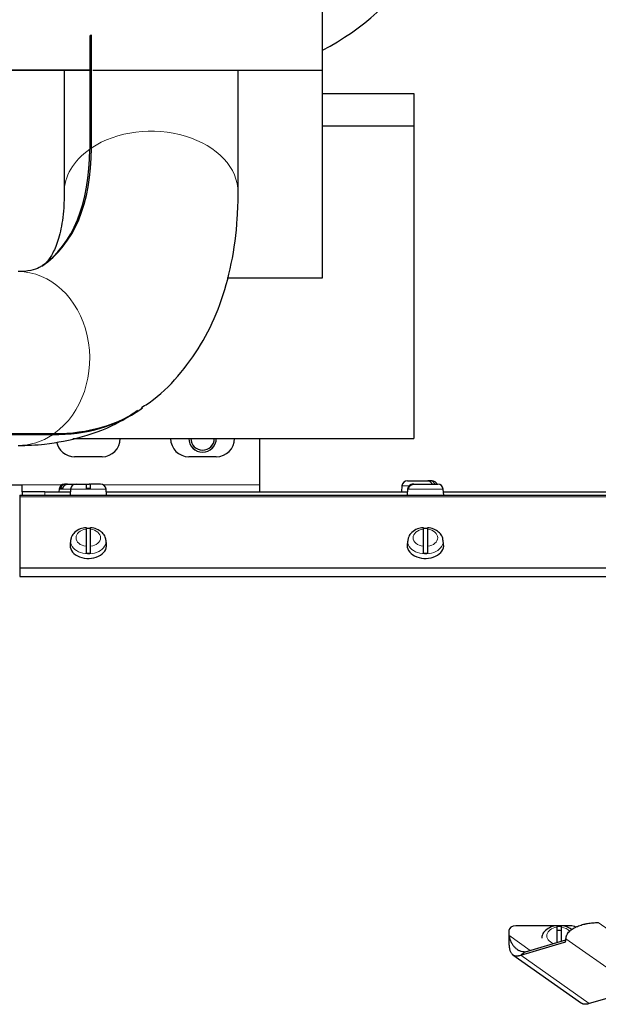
# Model space of a CAD drawing. Header units: millimetres. Extents: x 0 to 29700, y -16 to 21000.
# Tile 66 of 256: x 7284 to 7538, y 10130 to 10561. Entities that reach past the tile are written whole.
import ezdxf

# ---------------------------------------------------------------- set-up
doc = ezdxf.new("R2010")
doc.units = ezdxf.units.MM
doc.layers.add('1', color=7, linetype='Continuous', true_color=0xffffff)

msp = doc.modelspace()

# ---------------------------------------------------------------- linework, layer by layer
at = {"layer": '1', "color": 2, "linetype": 'Continuous', "lineweight": 25}
for p, q in [((7417.013, 10538.497), (7417.013, 10581.984)), ((7315.837, 10553.002), (7315.12, 10553.523)), ((7315.12, 10553.523), (7315.12, 10503.963)), ((7315.837, 10504.457), (7315.837, 10554.016)), ((7315.838, 10538.497), (7267.013, 10538.497)), ((7267.013, 10538.497), (7315.838, 10538.497)), ((7303.963, 10538.496), (7303.963, 10484.93)), ((7316.516, 10538.497), (7417.013, 10538.497)), ((7380.063, 10484.93), (7380.063, 10538.496)), ((7417.013, 10447.634), (7417.013, 10538.497)), ((7417.012, 10528.292), (7457.013, 10528.292)), ((7457.013, 10528.292), (7457.013, 10514.15)), ((7417.012, 10514.15), (7457.013, 10514.15)), ((7457.013, 10514.15), (7457.013, 10377.292)), ((7375.332, 10447.634), (7417.013, 10447.634)), ((7298.878, 10378.947), (7261.82, 10378.947)), ((7262.537, 10379.44), (7299.595, 10379.44)), ((7307.734, 10377.292), (7457.013, 10377.292)), ((7389.513, 10356.967), (7389.513, 10377.292)), ((7320.513, 10369.292), (7308.513, 10369.292)), ((7370.513, 10369.292), (7358.513, 10369.292)), ((7272.056, 10356.967), (7285.513, 10356.967)), ((7285.513, 10353.967), (7285.513, 10356.967)), ((7301.742, 10355.076), (7301.645, 10353.967)), ((7303.366, 10355.367), (7302.37, 10355.367)), ((7304.43, 10357.267), (7304.133, 10357.267)), ((7305.427, 10357.267), (7304.43, 10357.267)), ((7305.426, 10357.267), (7309.133, 10357.267)), ((7306.742, 10355.076), (7306.513, 10352.467)), ((7309.133, 10357.267), (7313.513, 10357.267)), ((7313.513, 10357.267), (7314.894, 10357.267)), ((7315.513, 10355.367), (7313.513, 10355.367)), ((7319.894, 10357.267), (7315.513, 10357.267)), ((7322.513, 10352.467), (7322.285, 10355.076)), ((7389.513, 10353.967), (7389.513, 10356.967)), ((7451.742, 10356.576), (7451.513, 10353.967)), ((7454.242, 10355.076), (7454.013, 10352.467)), ((7454.133, 10358.767), (7463.098, 10358.767)), ((7454.664, 10355.367), (7454.297, 10355.367)), ((7457, 10357.267), (7456.633, 10357.267)), ((7457, 10357.267), (7467.394, 10357.267)), ((7464.316, 10358.767), (7463.098, 10358.767)), ((7464.894, 10358.767), (7464.316, 10358.767)), ((7470.013, 10352.467), (7469.785, 10355.076)), ((7284.498, 10350.967), (7284.522, 10350.967)), ((7284.513, 10352.467), (7284.513, 10351.735)), ((7284.513, 10352.467), (7934.513, 10352.467)), ((7284.513, 10351.735), (7284.513, 10320.724)), ((7295.513, 10353.967), (7285.513, 10353.967)), ((7285.513, 10353.967), (7285.513, 10352.467)), ((7295.513, 10353.967), (7306.651, 10353.967)), ((7322.39, 10353.967), (7454.152, 10353.967)), ((7469.891, 10353.967), (7601.654, 10353.967)), ((7284.498, 10350.467), (7284.522, 10350.467)), ((7284.522, 10350.467), (7284.498, 10350.467)), ((7284.522, 10349.967), (7284.498, 10349.967)), ((7284.522, 10346.284), (7284.498, 10346.284)), ((7313.513, 10337.572), (7313.513, 10330.095)), ((7315.513, 10330.095), (7315.513, 10337.572)), ((7461.013, 10337.572), (7461.013, 10330.095)), ((7463.013, 10330.095), (7463.013, 10337.572)), ((7306.544, 10330.934), (7306.513, 10330.439)), ((7306.771, 10332.765), (7306.544, 10330.934)), ((7322.483, 10330.934), (7322.255, 10332.765)), ((7454.044, 10330.934), (7454.013, 10330.439)), ((7454.271, 10332.765), (7454.044, 10330.934)), ((7469.983, 10330.934), (7469.755, 10332.765)), ((7284.513, 10320.724), (7284.513, 10320.563)), ((7284.513, 10320.563), (7284.513, 10316.817)), ((7284.513, 10316.817), (7934.513, 10316.817)), ((7498.513, 10161.819), (7498.513, 10159.798)), ((7519.437, 10163.941), (7501.513, 10163.941)), ((7521.513, 10163.941), (7519.513, 10163.941)), ((7519.513, 10163.295), (7519.513, 10156.592)), ((7521.513, 10157.178), (7521.513, 10163.295)), ((7525.513, 10163.941), (7522.186, 10163.941)), ((7503.699, 10151.081), (7522.892, 10156.703)), ((7505.82, 10152.581), (7523.513, 10157.763)), ((7523.513, 10157.763), (7523.513, 10158.284)), ((7500.259, 10151.266), (7530.255, 10130.056)), ((7552.892, 10135.49), (7533.699, 10129.868))]:
    msp.add_line(p, q, dxfattribs=at)
at = {"layer": '1', "color": 4, "linetype": 'Continuous', "lineweight": 13}
for p, q in [((7285.513, 10356.967), (7302.971, 10356.967)), ((7301.742, 10355.076), (7302.774, 10355.076)), ((7302.774, 10355.076), (7306.742, 10355.076)), ((7322.285, 10355.076), (7306.742, 10355.076)), ((7321.057, 10356.967), (7389.513, 10356.967)), ((7454.948, 10356.576), (7451.742, 10356.576)), ((7469.785, 10355.076), (7454.242, 10355.076)), ((7284.513, 10351.735), (7934.513, 10351.735)), ((7295.513, 10352.467), (7295.513, 10353.967)), ((7284.522, 10349.389), (7284.498, 10349.389)), ((7322.285, 10332.284), (7322.254, 10332.777)), ((7469.785, 10332.284), (7469.754, 10332.777)), ((7284.513, 10320.724), (7934.513, 10320.724)), ((7284.513, 10320.563), (7934.513, 10320.563)), ((7537.655, 10165.355), (7567.655, 10144.142)), ((7507.871, 10153.182), (7498.513, 10159.798)), ((7522.892, 10156.703), (7523.306, 10156.996)), ((7553.513, 10137.07), (7523.513, 10158.284)), ((7503.699, 10151.081), (7533.699, 10129.868))]:
    msp.add_line(p, q, dxfattribs=at)
at = {"layer": '1', "color": 2, "linetype": 'Continuous', "lineweight": 25}
for centre, radius, start, end in [((7320.513, 10377.292), 8, 270, 0), ((7358.513, 10377.292), 8, 180, 270), ((7364.513, 10377.292), 6, 180, 0), ((7364.513, 10377.292), 5.125, 180, 0), ((7370.513, 10377.292), 8, 270, 0), ((7308.513, 10377.292), 8, 190.02094, 270), ((7304.133, 10354.867), 2.4, 90, 175), ((7309.133, 10354.867), 2.4, 90, 175), ((7314.894, 10354.867), 2.4, 74.93508, 90), ((7319.894, 10354.867), 2.4, 5, 90), ((7454.133, 10356.367), 2.4, 90, 175), ((7456.633, 10354.867), 2.4, 90, 175), ((7464.894, 10356.367), 2.4, 21.83664, 90), ((7467.394, 10354.867), 2.4, 5, 90)]:
    msp.add_arc(centre, radius, start, end, dxfattribs=at)
at = {"layer": '1', "color": 4, "linetype": 'Continuous', "lineweight": 13}
msp.add_arc((7364.513, 10377.292), 6, 180.00047, 345, dxfattribs=at)
at = {"layer": '1', "color": 2, "linetype": 'Continuous', "lineweight": 25}
for centre, major_axis, ratio, start_param, end_param in [((7342.013, 10617.97), (-125, 0), 0.7071068, 2.2142338, 2.7488936), ((7342.013, 10534.489), (38.05, 0), 0.7071068, 2.3294573, 2.3557393), ((7202.169, 10586.033), (-91.809, 133.417), 0.4931559, 3.1454159, 3.7634093), ((7202.886, 10586.527), (91.809, -133.417), 0.4931559, 6.2764512, 6.905002), ((7202.169, 10586.033), (134.945, -196.102), 0.4931559, 5.9560223, 6.2869048), ((7202.886, 10586.527), (-134.945, 196.102), 0.4931559, 2.8144296, 3.1450156), ((7314.513, 10332.49), (7.728, 0), 0.7071068, 1.4410362, 1.7005564), ((7462.013, 10332.49), (7.728, 0), 0.7071068, 1.4410362, 1.7005564), ((7314.513, 10330.439), (-8, 0), 0.7071068, 0, 3.2291645), ((7462.013, 10330.439), (-8, 0), 0.7071068, 0, 3.2291645), ((7314.513, 10332.49), (7.728, 0), 0.7071068, 4.5826289, 4.8421491), ((7462.013, 10332.49), (7.728, 0), 0.7071068, 4.5826289, 4.8421491), ((7501.513, 10161.819), (-3, 0), 0.7071068, 4.712389, 6.2831853), ((7520.513, 10158.213), (7.728, 0), 0.7071068, 1.4410362, 1.7005564), ((7520.513, 10158.284), (-5, 0), 0.7071068, 4.5109344, 4.9137454), ((7525.513, 10161.819), (-3, 0), 0.7071068, 3.9029625, 4.712389), ((7521.392, 10159.263), (-1.732, 2.449), 0.5, 2.9716742, 3.7570724)]:
    msp.add_ellipse(centre, major_axis=major_axis, ratio=ratio, start_param=start_param, end_param=end_param, dxfattribs=at)
at = {"layer": '1', "color": 4, "linetype": 'Continuous', "lineweight": 13}
for centre, major_axis, ratio, start_param, end_param in [((7342.013, 10484.93), (38.05, 0), 0.7071068, 0.0002271, 2.3294573), ((7342.013, 10484.93), (38.05, 0), 0.7071068, 2.3557393, 3.1431827), ((7283.78, 10412.292), (0, -38.05), 0.8237974, 0.5288547, 3.1415782), ((7283.78, 10412.292), (0, -38.05), 0.8237974, 6.2831708, 6.7857581), ((7314.513, 10333.833), (-5.381, 0), 0.7071068, 4.8993196, 7.667051), ((7314.513, 10333.833), (-5.381, 0), 0.7071068, 1.757727, 4.5254583), ((7462.013, 10333.833), (-5.381, 0), 0.7071068, 4.8993196, 7.667051), ((7462.013, 10333.833), (-5.381, 0), 0.7071068, 1.757727, 4.5254583), ((7314.513, 10332.284), (7.772, 0), 0.7071068, 3.0363493, 6.2831853), ((7462.013, 10332.284), (7.772, 0), 0.7071068, 3.0363493, 6.2831853), ((7520.513, 10159.556), (-5.381, 0), 0.7071068, 4.8993196, 7.3818017), ((7520.513, 10159.556), (-5.381, 0), 0.7071068, 3.6824679, 4.5254583)]:
    msp.add_ellipse(centre, major_axis=major_axis, ratio=ratio, start_param=start_param, end_param=end_param, dxfattribs=at)
at = {"layer": '1', "color": 2, "linetype": 'Continuous', "lineweight": 25}
for points, knots in [([(7303.963, 10484.93), (7303.954, 10482.578), (7303.751, 10476.278), (7302.44, 10467.522), (7300.013, 10460.103), (7297.24, 10455.53), (7295.715, 10453.718), (7294.53, 10453.083), (7294.3, 10452.98)], [0, 0, 0, 0, 0.1100934, 0.3125312, 0.5150267, 0.7219677, 0.9466734, 1, 1, 1, 1]), ([(7337.747, 10390.85), (7339.574, 10391.921), (7346.056, 10396.146), (7355.406, 10405.959), (7365.221, 10419.968), (7372.564, 10436.031), (7377.581, 10453.965), (7379.723, 10470.532), (7380.068, 10481.149), (7380.063, 10484.93)], [0, 0, 0, 0, 0.0603012, 0.2219887, 0.3834795, 0.548747, 0.7210574, 0.9019913, 1, 1, 1, 1]), ([(7294.082, 10452.862), (7293.523, 10452.299), (7291.687, 10451.367), (7288.04, 10450.486), (7284.844, 10450.356), (7283.78, 10450.342)], [0, 0, 0, 0, 0.409895, 0.8186368, 1, 1, 1, 1]), ([(7283.78, 10374.242), (7287.693, 10374.232), (7297.204, 10374.737), (7312.414, 10377.761), (7326.182, 10382.941), (7333.614, 10387.893), (7335.985, 10389.688)], [0, 0, 0, 0, 0.2088768, 0.5130277, 0.8394231, 1, 1, 1, 1]), ([(7304.43, 10357.267), (7304.31, 10357.267), (7304.192, 10357.255), (7303.959, 10357.21), (7303.844, 10357.177), (7303.674, 10357.109), (7303.618, 10357.083), (7303.51, 10357.028), (7303.456, 10356.997), (7303.301, 10356.899), (7303.202, 10356.823), (7303.085, 10356.716), (7303.062, 10356.693), (7303.017, 10356.648), (7302.95, 10356.579), (7302.889, 10356.506), (7302.771, 10356.353), (7302.699, 10356.243), (7302.62, 10356.097), (7302.605, 10356.067), (7302.576, 10356.007), (7302.533, 10355.916), (7302.497, 10355.823), (7302.43, 10355.633), (7302.395, 10355.502), (7302.37, 10355.367)], [0, 0, 0, 0, 0.125, 0.125, 0.25, 0.25, 0.3125, 0.3125, 0.375, 0.375, 0.5, 0.5, 0.53125, 0.53125, 0.5625, 0.625, 0.625, 0.75, 0.75, 0.78125, 0.78125, 0.8125, 0.875, 0.875, 1, 1, 1, 1]), ([(7303.366, 10355.367), (7303.391, 10355.502), (7303.426, 10355.633), (7303.493, 10355.823), (7303.517, 10355.885), (7303.558, 10355.977), (7303.572, 10356.007), (7303.601, 10356.067), (7303.616, 10356.097), (7303.695, 10356.244), (7303.767, 10356.353), (7303.885, 10356.506), (7303.926, 10356.555), (7303.991, 10356.626), (7304.013, 10356.649), (7304.058, 10356.694), (7304.081, 10356.716), (7304.198, 10356.823), (7304.297, 10356.899), (7304.453, 10356.998), (7304.506, 10357.028), (7304.588, 10357.07), (7304.615, 10357.083), (7304.671, 10357.108), (7304.699, 10357.12), (7304.84, 10357.177), (7304.955, 10357.21), (7305.188, 10357.255), (7305.306, 10357.267), (7305.426, 10357.267)], [0, 0, 0, 0, 0.125, 0.125, 0.1875, 0.1875, 0.21875, 0.21875, 0.25, 0.25, 0.375, 0.375, 0.4375, 0.4375, 0.46875, 0.46875, 0.5, 0.5, 0.625, 0.625, 0.6875, 0.6875, 0.71875, 0.71875, 0.75, 0.75, 0.875, 0.875, 1, 1, 1, 1]), ([(7313.513, 10357.267), (7313.513, 10357.265), (7313.513, 10357.254), (7313.513, 10357.21), (7313.513, 10357.177), (7313.513, 10357.109), (7313.513, 10357.083), (7313.513, 10357.028), (7313.513, 10356.997), (7313.513, 10356.899), (7313.513, 10356.823), (7313.513, 10356.716), (7313.513, 10356.693), (7313.513, 10356.648), (7313.513, 10356.579), (7313.513, 10356.506), (7313.513, 10356.353), (7313.513, 10356.243), (7313.513, 10356.097), (7313.513, 10356.067), (7313.513, 10356.007), (7313.513, 10355.977), (7313.513, 10355.885), (7313.513, 10355.823), (7313.513, 10355.633), (7313.513, 10355.502), (7313.513, 10355.367)], [0, 0, 0, 0, 0.1175171, 0.1175171, 0.2435861, 0.2435861, 0.3066206, 0.3066206, 0.3696551, 0.3696551, 0.4957241, 0.4957241, 0.5272413, 0.5272413, 0.5587586, 0.6217931, 0.6217931, 0.747862, 0.747862, 0.7793793, 0.7793793, 0.8108965, 0.8108965, 0.873931, 0.873931, 1, 1, 1, 1]), ([(7315.513, 10355.367), (7315.513, 10355.502), (7315.513, 10355.633), (7315.513, 10355.823), (7315.513, 10355.885), (7315.513, 10355.977), (7315.513, 10356.007), (7315.513, 10356.067), (7315.513, 10356.097), (7315.513, 10356.244), (7315.513, 10356.353), (7315.513, 10356.506), (7315.513, 10356.555), (7315.513, 10356.626), (7315.513, 10356.649), (7315.513, 10356.694), (7315.513, 10356.716), (7315.513, 10356.823), (7315.513, 10356.899), (7315.513, 10356.998), (7315.513, 10357.028), (7315.513, 10357.07), (7315.513, 10357.083), (7315.513, 10357.108), (7315.513, 10357.12), (7315.513, 10357.177), (7315.513, 10357.21), (7315.513, 10357.255), (7315.513, 10357.267), (7315.513, 10357.267)], [0, 0, 0, 0, 0.1254834, 0.1254834, 0.1882251, 0.1882251, 0.2195959, 0.2195959, 0.2509668, 0.2509668, 0.3764502, 0.3764502, 0.4391919, 0.4391919, 0.4705627, 0.4705627, 0.5019335, 0.5019335, 0.6274169, 0.6274169, 0.6901586, 0.6901586, 0.7215295, 0.7215295, 0.7529003, 0.7529003, 0.8783837, 0.8783837, 1, 1, 1, 1]), ([(7456.633, 10357.267), (7456.496, 10357.267), (7456.362, 10357.255), (7456.098, 10357.21), (7455.967, 10357.177), (7455.775, 10357.109), (7455.712, 10357.083), (7455.589, 10357.028), (7455.528, 10356.997), (7455.352, 10356.899), (7455.24, 10356.823), (7455.107, 10356.716), (7455.081, 10356.693), (7455.03, 10356.648), (7454.955, 10356.579), (7454.885, 10356.506), (7454.751, 10356.353), (7454.67, 10356.243), (7454.58, 10356.097), (7454.563, 10356.067), (7454.53, 10356.007), (7454.514, 10355.977), (7454.468, 10355.885), (7454.44, 10355.823), (7454.365, 10355.633), (7454.325, 10355.502), (7454.297, 10355.367)], [0, 0, 0, 0, 0.125, 0.125, 0.25, 0.25, 0.3125, 0.3125, 0.375, 0.375, 0.5, 0.5, 0.53125, 0.53125, 0.5625, 0.625, 0.625, 0.75, 0.75, 0.78125, 0.78125, 0.8125, 0.8125, 0.875, 0.875, 1, 1, 1, 1]), ([(7454.664, 10355.367), (7454.693, 10355.502), (7454.732, 10355.633), (7454.808, 10355.823), (7454.836, 10355.885), (7454.881, 10355.977), (7454.897, 10356.007), (7454.931, 10356.067), (7454.948, 10356.097), (7455.038, 10356.244), (7455.118, 10356.353), (7455.252, 10356.506), (7455.299, 10356.555), (7455.372, 10356.626), (7455.398, 10356.649), (7455.449, 10356.694), (7455.475, 10356.716), (7455.608, 10356.823), (7455.72, 10356.899), (7455.896, 10356.998), (7455.956, 10357.028), (7456.049, 10357.07), (7456.08, 10357.083), (7456.143, 10357.108), (7456.175, 10357.12), (7456.335, 10357.177), (7456.466, 10357.21), (7456.73, 10357.255), (7456.864, 10357.267), (7457, 10357.267)], [0, 0, 0, 0, 0.125, 0.125, 0.1875, 0.1875, 0.21875, 0.21875, 0.25, 0.25, 0.375, 0.375, 0.4375, 0.4375, 0.46875, 0.46875, 0.5, 0.5, 0.625, 0.625, 0.6875, 0.6875, 0.71875, 0.71875, 0.75, 0.75, 0.875, 0.875, 1, 1, 1, 1]), ([(7463.098, 10358.767), (7463.208, 10358.767), (7463.316, 10358.755), (7463.53, 10358.71), (7463.635, 10358.677), (7463.79, 10358.609), (7463.841, 10358.583), (7463.94, 10358.528), (7463.989, 10358.497), (7464.131, 10358.399), (7464.222, 10358.323), (7464.329, 10358.216), (7464.35, 10358.193), (7464.391, 10358.148), (7464.452, 10358.079), (7464.508, 10358.006), (7464.616, 10357.853), (7464.681, 10357.743), (7464.754, 10357.597), (7464.768, 10357.567), (7464.795, 10357.507), (7464.83, 10357.423), (7464.862, 10357.336), (7464.88, 10357.28)], [0, 0, 0, 0, 0.1439703, 0.1439703, 0.2879407, 0.2879407, 0.3599259, 0.3599259, 0.431911, 0.431911, 0.5758814, 0.5758814, 0.611874, 0.611874, 0.6478665, 0.7198517, 0.7198517, 0.8638221, 0.8638221, 0.8998146, 0.8998146, 0.9358072, 1, 1, 1, 1]), ([(7466.098, 10357.28), (7466.08, 10357.336), (7466.06, 10357.392), (7466.025, 10357.477), (7466.013, 10357.507), (7465.986, 10357.567), (7465.972, 10357.597), (7465.899, 10357.744), (7465.834, 10357.853), (7465.726, 10358.006), (7465.688, 10358.055), (7465.629, 10358.126), (7465.609, 10358.149), (7465.568, 10358.194), (7465.547, 10358.216), (7465.439, 10358.323), (7465.349, 10358.399), (7465.207, 10358.498), (7465.158, 10358.528), (7465.083, 10358.57), (7465.058, 10358.583), (7465.007, 10358.608), (7464.981, 10358.62), (7464.852, 10358.677), (7464.747, 10358.71), (7464.534, 10358.755), (7464.426, 10358.767), (7464.316, 10358.767)], [0, 0, 0, 0, 0.0642938, 0.0642938, 0.1002825, 0.1002825, 0.1362712, 0.1362712, 0.280226, 0.280226, 0.3522034, 0.3522034, 0.3881921, 0.3881921, 0.4241808, 0.4241808, 0.5681356, 0.5681356, 0.640113, 0.640113, 0.6761017, 0.6761017, 0.7120904, 0.7120904, 0.8560452, 0.8560452, 1, 1, 1, 1]), ([(7313.52, 10338.236), (7312.618, 10338.169), (7310.791, 10337.779), (7308.534, 10336.359), (7307.167, 10334.553), (7306.914, 10333.353), (7306.879, 10332.861)], [0, 0, 0, 0, 0.2624109, 0.5775265, 0.83703, 1, 1, 1, 1]), ([(7313.513, 10338.291), (7313.513, 10338.291), (7313.513, 10338.29), (7313.513, 10338.289), (7313.513, 10338.287), (7313.513, 10338.283), (7313.513, 10338.279), (7313.513, 10338.26), (7313.513, 10338.233), (7313.513, 10338.176), (7313.513, 10338.154), (7313.513, 10338.117), (7313.513, 10338.104), (7313.513, 10338.076), (7313.513, 10338.062), (7313.513, 10337.986), (7313.513, 10337.916), (7313.513, 10337.758), (7313.513, 10337.67), (7313.513, 10337.572)], [0, 0, 0, 0, 0.0148561, 0.0148561, 0.0695863, 0.0695863, 0.1243165, 0.1243165, 0.3432374, 0.3432374, 0.4526978, 0.4526978, 0.507428, 0.507428, 0.5621583, 0.5621583, 0.7810791, 0.7810791, 1, 1, 1, 1]), ([(7322.133, 10332.763), (7322.148, 10333.054), (7322.096, 10334.042), (7321.13, 10335.618), (7319.357, 10337.164), (7317.336, 10338.07), (7315.972, 10338.183), (7315.505, 10338.182)], [0, 0, 0, 0, 0.0960999, 0.3367175, 0.5873258, 0.8640873, 1, 1, 1, 1]), ([(7315.513, 10337.572), (7315.513, 10337.67), (7315.513, 10337.758), (7315.513, 10337.917), (7315.513, 10337.987), (7315.513, 10338.077), (7315.513, 10338.105), (7315.513, 10338.154), (7315.513, 10338.176), (7315.513, 10338.233), (7315.513, 10338.26), (7315.513, 10338.28), (7315.513, 10338.283), (7315.513, 10338.287), (7315.513, 10338.289), (7315.513, 10338.29)], [0, 0, 0, 0, 0.2235576, 0.2235576, 0.4471152, 0.4471152, 0.558894, 0.558894, 0.6706728, 0.6706728, 0.8942304, 0.8942304, 0.9501198, 0.9501198, 1, 1, 1, 1]), ([(7461.02, 10338.236), (7460.118, 10338.169), (7458.291, 10337.779), (7456.034, 10336.359), (7454.667, 10334.553), (7454.414, 10333.353), (7454.379, 10332.861)], [0, 0, 0, 0, 0.2624109, 0.5775265, 0.83703, 1, 1, 1, 1]), ([(7461.013, 10338.291), (7461.013, 10338.291), (7461.013, 10338.29), (7461.013, 10338.289), (7461.013, 10338.287), (7461.013, 10338.283), (7461.013, 10338.279), (7461.013, 10338.26), (7461.013, 10338.233), (7461.013, 10338.176), (7461.013, 10338.154), (7461.013, 10338.117), (7461.013, 10338.104), (7461.013, 10338.076), (7461.013, 10338.062), (7461.013, 10337.986), (7461.013, 10337.916), (7461.013, 10337.758), (7461.013, 10337.67), (7461.013, 10337.572)], [0, 0, 0, 0, 0.0148561, 0.0148561, 0.0695863, 0.0695863, 0.1243165, 0.1243165, 0.3432374, 0.3432374, 0.4526978, 0.4526978, 0.507428, 0.507428, 0.5621583, 0.5621583, 0.7810791, 0.7810791, 1, 1, 1, 1]), ([(7469.633, 10332.763), (7469.648, 10333.054), (7469.596, 10334.042), (7468.63, 10335.618), (7466.857, 10337.164), (7464.836, 10338.07), (7463.472, 10338.183), (7463.005, 10338.182)], [0, 0, 0, 0, 0.0960999, 0.3367175, 0.5873258, 0.8640873, 1, 1, 1, 1]), ([(7463.013, 10337.572), (7463.013, 10337.67), (7463.013, 10337.758), (7463.013, 10337.917), (7463.013, 10337.987), (7463.013, 10338.077), (7463.013, 10338.105), (7463.013, 10338.154), (7463.013, 10338.176), (7463.013, 10338.233), (7463.013, 10338.26), (7463.013, 10338.28), (7463.013, 10338.283), (7463.013, 10338.287), (7463.013, 10338.289), (7463.013, 10338.29)], [0, 0, 0, 0, 0.2235576, 0.2235576, 0.4471152, 0.4471152, 0.558894, 0.558894, 0.6706728, 0.6706728, 0.8942304, 0.8942304, 0.9501198, 0.9501198, 1, 1, 1, 1]), ([(7313.513, 10330.095), (7313.513, 10329.997), (7313.513, 10329.892), (7313.513, 10329.67), (7313.513, 10329.553), (7313.513, 10329.366), (7313.513, 10329.303), (7313.513, 10329.175), (7313.513, 10329.11), (7313.513, 10328.914), (7313.513, 10328.78), (7313.513, 10328.608), (7313.513, 10328.573), (7313.513, 10328.505), (7313.513, 10328.47), (7313.513, 10328.368), (7313.513, 10328.299), (7313.513, 10328.095), (7313.513, 10327.96), (7313.513, 10327.791), (7313.513, 10327.758), (7313.513, 10327.691), (7313.513, 10327.659), (7313.513, 10327.561), (7313.513, 10327.497), (7313.513, 10327.309), (7313.513, 10327.188), (7313.513, 10327.071)], [0, 0, 0, 0, 0.125, 0.125, 0.25, 0.25, 0.3125, 0.3125, 0.375, 0.375, 0.5, 0.5, 0.53125, 0.53125, 0.5625, 0.5625, 0.625, 0.625, 0.75, 0.75, 0.78125, 0.78125, 0.8125, 0.8125, 0.875, 0.875, 1, 1, 1, 1]), ([(7315.513, 10327.071), (7315.513, 10327.188), (7315.513, 10327.309), (7315.513, 10327.497), (7315.513, 10327.561), (7315.513, 10327.659), (7315.513, 10327.692), (7315.513, 10327.758), (7315.513, 10327.791), (7315.513, 10327.96), (7315.513, 10328.095), (7315.513, 10328.3), (7315.513, 10328.368), (7315.513, 10328.471), (7315.513, 10328.505), (7315.513, 10328.574), (7315.513, 10328.608), (7315.513, 10328.78), (7315.513, 10328.914), (7315.513, 10329.111), (7315.513, 10329.175), (7315.513, 10329.271), (7315.513, 10329.303), (7315.513, 10329.367), (7315.513, 10329.398), (7315.513, 10329.553), (7315.513, 10329.671), (7315.513, 10329.892), (7315.513, 10329.997), (7315.513, 10330.095)], [0, 0, 0, 0, 0.125, 0.125, 0.1875, 0.1875, 0.21875, 0.21875, 0.25, 0.25, 0.375, 0.375, 0.4375, 0.4375, 0.46875, 0.46875, 0.5, 0.5, 0.625, 0.625, 0.6875, 0.6875, 0.71875, 0.71875, 0.75, 0.75, 0.875, 0.875, 1, 1, 1, 1]), ([(7461.013, 10330.095), (7461.013, 10329.997), (7461.013, 10329.892), (7461.013, 10329.67), (7461.013, 10329.553), (7461.013, 10329.366), (7461.013, 10329.303), (7461.013, 10329.175), (7461.013, 10329.11), (7461.013, 10328.914), (7461.013, 10328.78), (7461.013, 10328.608), (7461.013, 10328.573), (7461.013, 10328.505), (7461.013, 10328.47), (7461.013, 10328.368), (7461.013, 10328.299), (7461.013, 10328.095), (7461.013, 10327.96), (7461.013, 10327.791), (7461.013, 10327.758), (7461.013, 10327.691), (7461.013, 10327.659), (7461.013, 10327.561), (7461.013, 10327.497), (7461.013, 10327.309), (7461.013, 10327.188), (7461.013, 10327.071)], [0, 0, 0, 0, 0.125, 0.125, 0.25, 0.25, 0.3125, 0.3125, 0.375, 0.375, 0.5, 0.5, 0.53125, 0.53125, 0.5625, 0.5625, 0.625, 0.625, 0.75, 0.75, 0.78125, 0.78125, 0.8125, 0.8125, 0.875, 0.875, 1, 1, 1, 1]), ([(7463.013, 10327.071), (7463.013, 10327.188), (7463.013, 10327.309), (7463.013, 10327.497), (7463.013, 10327.561), (7463.013, 10327.659), (7463.013, 10327.692), (7463.013, 10327.758), (7463.013, 10327.791), (7463.013, 10327.96), (7463.013, 10328.095), (7463.013, 10328.3), (7463.013, 10328.368), (7463.013, 10328.471), (7463.013, 10328.505), (7463.013, 10328.574), (7463.013, 10328.608), (7463.013, 10328.78), (7463.013, 10328.914), (7463.013, 10329.111), (7463.013, 10329.175), (7463.013, 10329.271), (7463.013, 10329.303), (7463.013, 10329.367), (7463.013, 10329.398), (7463.013, 10329.553), (7463.013, 10329.671), (7463.013, 10329.892), (7463.013, 10329.997), (7463.013, 10330.095)], [0, 0, 0, 0, 0.125, 0.125, 0.1875, 0.1875, 0.21875, 0.21875, 0.25, 0.25, 0.375, 0.375, 0.4375, 0.4375, 0.46875, 0.46875, 0.5, 0.5, 0.625, 0.625, 0.6875, 0.6875, 0.71875, 0.71875, 0.75, 0.75, 0.875, 0.875, 1, 1, 1, 1]), ([(7523.513, 10158.284), (7523.513, 10158.569), (7523.547, 10158.85), (7523.681, 10159.405), (7523.78, 10159.678), (7523.976, 10160.082), (7524.048, 10160.214), (7524.206, 10160.473), (7524.292, 10160.601), (7524.568, 10160.975), (7524.778, 10161.216), (7525.039, 10161.477), (7525.068, 10161.506), (7525.127, 10161.563), (7525.217, 10161.649), (7525.31, 10161.732), (7525.497, 10161.897), (7525.627, 10162.004), (7526.028, 10162.316), (7526.311, 10162.512), (7526.905, 10162.885), (7527.217, 10163.06), (7527.623, 10163.268), (7527.705, 10163.309), (7527.87, 10163.389), (7527.953, 10163.428), (7528.203, 10163.544), (7528.371, 10163.619), (7528.883, 10163.834), (7529.231, 10163.968), (7529.941, 10164.214), (7530.302, 10164.328), (7531.038, 10164.537), (7531.412, 10164.632), (7531.887, 10164.74), (7531.983, 10164.761), (7532.174, 10164.802), (7532.462, 10164.862), (7532.75, 10164.917), (7533.328, 10165.019), (7533.716, 10165.078), (7534.494, 10165.179), (7534.885, 10165.221), (7535.671, 10165.288), (7536.065, 10165.313), (7536.858, 10165.346), (7537.256, 10165.355), (7537.655, 10165.355)], [0, 0, 0, 0, 0.0625, 0.0625, 0.125, 0.125, 0.15625, 0.15625, 0.1875, 0.1875, 0.25, 0.25, 0.2578125, 0.2578125, 0.265625, 0.28125, 0.28125, 0.3125, 0.3125, 0.375, 0.375, 0.4375, 0.4375, 0.453125, 0.453125, 0.46875, 0.46875, 0.5, 0.5, 0.5625, 0.5625, 0.625, 0.625, 0.6875, 0.6875, 0.703125, 0.703125, 0.71875, 0.75, 0.75, 0.8125, 0.8125, 0.875, 0.875, 0.9375, 0.9375, 1, 1, 1, 1]), ([(7519.52, 10163.959), (7518.618, 10163.892), (7516.791, 10163.502), (7514.534, 10162.082), (7513.167, 10160.276), (7512.914, 10159.076), (7512.879, 10158.584)], [0, 0, 0, 0, 0.2624109, 0.5775265, 0.83703, 1, 1, 1, 1]), ([(7519.513, 10164.014), (7519.513, 10164.014), (7519.513, 10164.013), (7519.513, 10164.012), (7519.513, 10164.011), (7519.513, 10164.006), (7519.513, 10164.002), (7519.513, 10163.983), (7519.513, 10163.956), (7519.513, 10163.899), (7519.513, 10163.877), (7519.513, 10163.84), (7519.513, 10163.827), (7519.513, 10163.799), (7519.513, 10163.785), (7519.513, 10163.709), (7519.513, 10163.639), (7519.513, 10163.481), (7519.513, 10163.393), (7519.513, 10163.295)], [0, 0, 0, 0, 0.0148561, 0.0148561, 0.0695863, 0.0695863, 0.1243165, 0.1243165, 0.3432374, 0.3432374, 0.4526978, 0.4526978, 0.507428, 0.507428, 0.5621583, 0.5621583, 0.7810791, 0.7810791, 1, 1, 1, 1]), ([(7526.076, 10162.216), (7525.841, 10162.409), (7524.894, 10163.095), (7523.336, 10163.793), (7521.972, 10163.906), (7521.505, 10163.905)], [0, 0, 0, 0, 0.1930106, 0.734221, 1, 1, 1, 1]), ([(7521.513, 10163.295), (7521.513, 10163.393), (7521.513, 10163.481), (7521.513, 10163.64), (7521.513, 10163.71), (7521.513, 10163.8), (7521.513, 10163.828), (7521.513, 10163.877), (7521.513, 10163.899), (7521.513, 10163.956), (7521.513, 10163.983), (7521.513, 10164.003), (7521.513, 10164.006), (7521.513, 10164.01), (7521.513, 10164.012), (7521.513, 10164.013)], [0, 0, 0, 0, 0.2235576, 0.2235576, 0.4471152, 0.4471152, 0.558894, 0.558894, 0.6706728, 0.6706728, 0.8942304, 0.8942304, 0.9501198, 0.9501198, 1, 1, 1, 1]), ([(7498.513, 10159.798), (7498.588, 10159.498), (7498.665, 10159.209), (7498.827, 10158.65), (7498.912, 10158.382), (7499.179, 10157.604), (7499.373, 10157.124), (7499.645, 10156.567), (7499.701, 10156.458), (7499.787, 10156.297), (7499.816, 10156.244), (7499.874, 10156.139), (7499.904, 10156.087), (7500.054, 10155.83), (7500.178, 10155.635), (7500.437, 10155.262), (7500.571, 10155.085), (7500.849, 10154.749), (7500.993, 10154.59), (7501.29, 10154.29), (7501.444, 10154.148), (7501.763, 10153.882), (7501.927, 10153.758), (7502.267, 10153.526), (7502.443, 10153.42), (7502.716, 10153.273), (7502.808, 10153.226), (7502.949, 10153.16), (7502.997, 10153.139), (7503.092, 10153.097), (7503.14, 10153.076), (7503.577, 10152.899), (7503.985, 10152.782), (7504.639, 10152.664), (7504.864, 10152.634), (7505.33, 10152.594), (7505.571, 10152.583), (7505.82, 10152.581)], [0, 0, 0, 0, 0.0625, 0.0625, 0.125, 0.125, 0.25, 0.25, 0.28125, 0.28125, 0.296875, 0.296875, 0.3125, 0.3125, 0.375, 0.375, 0.4375, 0.4375, 0.5, 0.5, 0.5625, 0.5625, 0.625, 0.625, 0.6875, 0.6875, 0.71875, 0.71875, 0.734375, 0.734375, 0.75, 0.75, 0.875, 0.875, 0.9375, 0.9375, 1, 1, 1, 1]), ([(7498.513, 10157.677), (7498.513, 10157.329), (7498.516, 10156.996), (7498.533, 10156.357), (7498.545, 10156.052), (7498.583, 10155.467), (7498.607, 10155.187), (7498.669, 10154.653), (7498.706, 10154.399), (7498.757, 10154.126), (7498.763, 10154.095), (7498.774, 10154.036), (7498.78, 10154.006), (7498.799, 10153.917), (7498.837, 10153.742), (7498.879, 10153.576), (7498.969, 10153.252), (7499.035, 10153.051), (7499.184, 10152.673), (7499.265, 10152.496), (7499.442, 10152.169), (7499.538, 10152.018), (7499.745, 10151.741), (7499.856, 10151.615), (7500.035, 10151.444), (7500.097, 10151.391), (7500.177, 10151.328), (7500.193, 10151.315), (7500.225, 10151.291), (7500.274, 10151.255), (7500.324, 10151.221), (7500.493, 10151.111), (7500.636, 10151.038), (7500.935, 10150.917), (7501.093, 10150.87), (7501.423, 10150.804), (7501.596, 10150.785), (7501.961, 10150.773), (7502.153, 10150.78), (7502.456, 10150.811), (7502.559, 10150.824), (7502.719, 10150.85), (7502.773, 10150.859), (7502.882, 10150.879), (7502.938, 10150.89), (7503.218, 10150.949), (7503.453, 10151.009), (7503.699, 10151.081)], [0, 0, 0, 0, 0.0625, 0.0625, 0.125, 0.125, 0.1875, 0.1875, 0.25, 0.25, 0.2578125, 0.2578125, 0.265625, 0.265625, 0.28125, 0.3125, 0.3125, 0.375, 0.375, 0.4375, 0.4375, 0.5, 0.5, 0.5625, 0.5625, 0.59375, 0.59375, 0.6015625, 0.6015625, 0.609375, 0.625, 0.625, 0.6875, 0.6875, 0.75, 0.75, 0.8125, 0.8125, 0.875, 0.875, 0.90625, 0.90625, 0.921875, 0.921875, 0.9375, 0.9375, 1, 1, 1, 1]), ([(7533.699, 10129.868), (7533.453, 10129.796), (7533.22, 10129.736), (7532.774, 10129.642), (7532.563, 10129.608), (7532.159, 10129.567), (7531.966, 10129.559), (7531.599, 10129.571), (7531.424, 10129.591), (7531.235, 10129.629), (7531.214, 10129.633), (7531.173, 10129.642), (7531.152, 10129.647), (7531.091, 10129.663), (7530.97, 10129.696), (7530.854, 10129.736), (7530.629, 10129.828), (7530.487, 10129.902), (7530.325, 10130.007), (7530.297, 10130.026), (7530.27, 10130.045)], [0, 0, 0, 0, 0.1610565, 0.1610565, 0.3221131, 0.3221131, 0.4831696, 0.4831696, 0.6442261, 0.6442261, 0.6643582, 0.6643582, 0.6844903, 0.6844903, 0.7247544, 0.8052827, 0.8052827, 0.9663392, 0.9663392, 1, 1, 1, 1])]:
    msp.add_open_spline(points, degree=3, knots=knots, dxfattribs=at)
for points, degree in [([(7498.513, 10159.798), (7498.513, 10157.677)], 1), ([(7498.513, 10157.709), (7498.514, 10157.552), (7498.513, 10157.397)], 2), ([(7505.82, 10152.581), (7505.113, 10152.081), (7504.406, 10151.581), (7503.699, 10151.081)], 3)]:
    msp.add_open_spline(points, degree=degree, dxfattribs=at)

doc.saveas('drawing.dxf')
